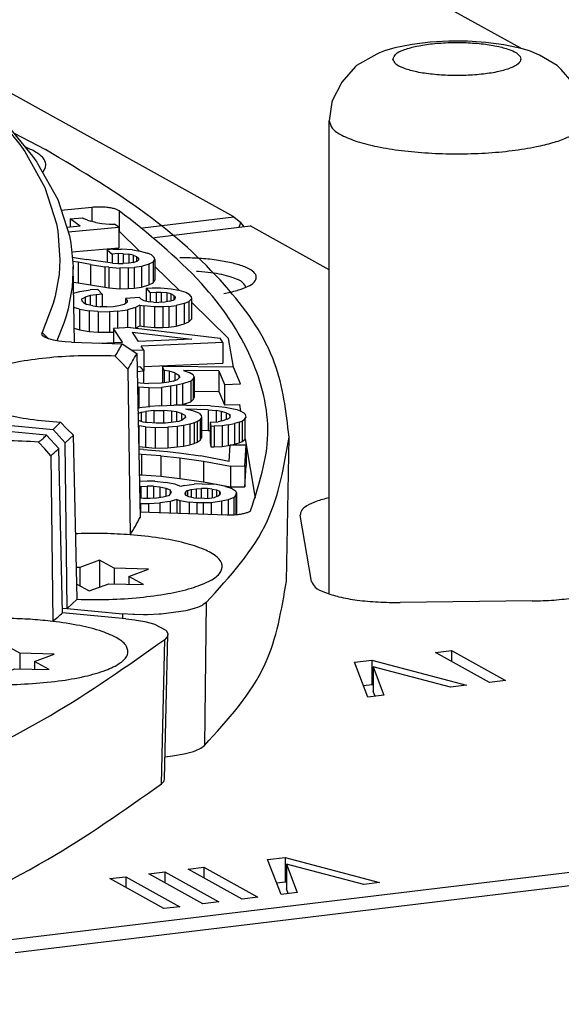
# Model space of a CAD drawing. Header units: inches. Extents: x -399 to 442, y -299 to 295.
# Tile 122 of 134: x 287 to 297, y 204 to 223. Entities that reach past the tile are written whole.
import ezdxf

# ---------------------------------------------------------------- set-up
doc = ezdxf.new("R2010")
doc.units = ezdxf.units.IN

# ---------------------------------------------------------------- blocks, each defined once
blk = doc.blocks.new('E6980-24110__339', base_point=(64.875, 148.295))
at = {"color": 7, "linetype": 'Continuous'}
blk.add_line((370.185, 277.808), (341.767, 293.581), dxfattribs=at)
blk = doc.blocks.new('E6980-64110__340', base_point=(64.875, 148.295))
blk.add_blockref('E6980-24110__339', (64.875, 148.295))
blk = doc.blocks.new('0515-2032_14__350', base_point=(359.76, 265.07))
at = {"color": 7, "linetype": 'Continuous'}
for p, q in [((360.305, 265.792), (359.841, 265.62)), ((360.305, 265.792), (360.305, 265.16)), ((360.646, 265.602), (360.305, 265.792)), ((359.841, 265.62), (359.76, 265.622)), ((359.841, 265.62), (359.841, 265.192)), ((360.646, 265.602), (360.646, 265.238)), ((361.452, 265.584), (360.646, 265.602)), ((360.988, 265.412), (361.452, 265.584)), ((361.33, 265.223), (360.988, 265.412)), ((360.988, 265.412), (360.988, 265.231)), ((359.769, 265.232), (360.061, 265.07)), ((360.061, 265.07), (360.524, 265.241)), ((360.524, 265.241), (361.33, 265.223))]:
    blk.add_line(p, q, dxfattribs=at)
blk = doc.blocks.new('0515-2032_11__353', base_point=(357.138, 263.075))
at = {"color": 7, "linetype": 'Continuous'}
for p, q in [((358.092, 263.797), (357.629, 263.625)), ((358.092, 263.797), (358.092, 263.165)), ((358.434, 263.607), (358.092, 263.797)), ((357.629, 263.625), (357.138, 263.636)), ((357.629, 263.625), (357.629, 263.197)), ((358.434, 263.607), (358.434, 263.243)), ((359.239, 263.589), (358.434, 263.607)), ((358.775, 263.417), (359.239, 263.589)), ((357.142, 263.466), (357.165, 263.454)), ((357.165, 263.454), (357.143, 263.446)), ((357.147, 263.272), (357.507, 263.264)), ((357.165, 263.454), (357.165, 263.272)), ((357.507, 263.264), (357.848, 263.075)), ((357.848, 263.075), (358.312, 263.246)), ((358.312, 263.246), (359.117, 263.228)), ((359.117, 263.228), (358.775, 263.417)), ((358.775, 263.417), (358.775, 263.236))]:
    blk.add_line(p, q, dxfattribs=at)
blk = doc.blocks.new('N2390-20301_2__380', base_point=(320.625, 251.742))
at = {"color": 7, "linetype": 'Continuous'}
for p, q in [((359.06, 268.726), (343.232, 270.217)), ((359.017, 268.405), (358.873, 268.564)), ((359.349, 268.411), (359.06, 268.726)), ((359.159, 268.246), (359.017, 268.405)), ((359.435, 264.558), (359.349, 268.411)), ((359.159, 268.246), (359.203, 264.357)), ((360.92, 264.418), (359.435, 264.558)), ((360.92, 264.418), (361.129, 264.394)), ((361.129, 264.394), (361.163, 264.389)), ((361.163, 264.389), (361.321, 264.361)), ((361.321, 264.361), (361.394, 264.346)), ((361.394, 264.346), (361.568, 264.299)), ((361.568, 264.299), (361.595, 264.29)), ((361.595, 264.29), (361.858, 264.151)), ((361.888, 263.993), (361.835, 263.935)), ((361.858, 264.151), (361.869, 264.14)), ((361.863, 262.357), (361.907, 264.052)), ((361.869, 264.14), (361.904, 264.076)), ((361.894, 264.003), (361.888, 263.993)), ((361.907, 264.052), (361.894, 264.003)), ((361.904, 264.076), (361.907, 264.052)), ((361.83, 260.661), (361.863, 262.357)), ((361.758, 260.544), (361.812, 260.602)), ((361.812, 260.602), (361.817, 260.612)), ((361.817, 260.612), (361.83, 260.661))]:
    blk.add_line(p, q, dxfattribs=at)
at = {"color": 1, "linetype": 'Continuous'}
blk.add_line((361.758, 260.544), (361.835, 263.935), dxfattribs=at)
at = {"color": 7, "linetype": 'Continuous'}
for points, knots in [([(358.873, 268.564), (358.618, 268.579), (358.105, 268.609), (357.346, 268.59), (356.625, 268.528), (355.991, 268.423), (355.474, 268.281), (355.117, 268.119), (354.876, 267.913), (354.918, 267.63), (355.192, 267.449), (355.586, 267.287), (356.136, 267.153), (356.548, 267.099), (356.772, 267.07)], [0, 0, 0, 0, 0.766188, 1.540556, 2.277091, 2.932777, 3.47151, 3.869633, 4.130049, 4.332429, 4.62341, 5.056969, 5.62699, 6.306045, 6.306045, 6.306045, 6.306045]), ([(358.873, 268.564), (358.905, 268.591), (358.968, 268.644), (359.03, 268.699), (359.06, 268.726)], [0, 0, 0, 0, 0.1246165, 0.2479757, 0.2479757, 0.2479757, 0.2479757]), ([(359.159, 268.246), (359.191, 268.273), (359.255, 268.328), (359.318, 268.383), (359.349, 268.411)], [0, 0, 0, 0, 0.1266112, 0.2519324, 0.2519324, 0.2519324, 0.2519324]), ([(359.203, 264.357), (359.046, 264.373), (358.726, 264.406), (358.239, 264.426), (357.744, 264.428), (357.414, 264.411), (357.25, 264.403)], [0, 0, 0, 0, 0.472255, 0.964127, 1.462985, 1.955965, 1.955965, 1.955965, 1.955965]), ([(359.203, 264.357), (359.242, 264.391), (359.32, 264.457), (359.397, 264.524), (359.435, 264.558)], [0, 0, 0, 0, 0.1543289, 0.3067482, 0.3067482, 0.3067482, 0.3067482]), ([(357.156, 262.902), (357.402, 262.889), (357.896, 262.863), (358.625, 262.884), (359.314, 262.946), (359.92, 263.049), (360.414, 263.186), (360.755, 263.343), (360.985, 263.539), (360.953, 263.81), (360.696, 263.986), (360.326, 264.143), (359.806, 264.274), (359.416, 264.328), (359.203, 264.357)], [0, 0, 0, 0, 0.738476, 1.481335, 2.185791, 2.812011, 3.32668, 3.708097, 3.959156, 4.153153, 4.42789, 4.836966, 5.376259, 6.021134, 6.021134, 6.021134, 6.021134]), ([(334.707, 255.153), (336.756, 255.489), (340.69, 256.134), (346.26, 257.385), (351.216, 258.775), (355.47, 260.328), (359.019, 261.944), (360.956, 263.314), (361.835, 263.935)], [0, 0, 0, 0, 6.227791, 11.956406, 17.117473, 21.656897, 25.540171, 28.762113, 28.762113, 28.762113, 28.762113]), ([(334.736, 251.795), (336.775, 252.13), (340.691, 252.774), (346.237, 254.02), (351.173, 255.406), (355.41, 256.953), (358.948, 258.562), (360.881, 259.926), (361.758, 260.544)], [0, 0, 0, 0, 6.199841, 11.903431, 17.043116, 21.56536, 25.435965, 28.649652, 28.649652, 28.649652, 28.649652])]:
    blk.add_open_spline(points, degree=3, knots=knots, dxfattribs=at)
blk = doc.blocks.new('E6992-26102__381', base_point=(365.688, 264.964))
at = {"color": 7, "linetype": 'Continuous'}
for p, q in [((367.175, 277.801), (366.986, 277.748)), ((367.229, 277.817), (367.175, 277.801)), ((367.641, 277.9), (367.229, 277.817)), ((368.063, 277.953), (367.641, 277.9)), ((368.496, 277.978), (368.063, 277.953)), ((368.934, 277.977), (368.496, 277.978)), ((369.367, 277.948), (368.934, 277.977)), ((369.788, 277.892), (369.367, 277.948)), ((370.199, 277.805), (369.788, 277.892)), ((370.39, 277.748), (370.199, 277.805)), ((366.807, 277.674), (366.33, 277.401)), ((366.87, 277.701), (366.807, 277.674)), ((366.986, 277.748), (366.87, 277.701)), ((370.624, 277.647), (370.39, 277.748)), ((371.039, 277.401), (370.624, 277.647)), ((366.308, 277.381), (365.986, 277.014)), ((366.321, 277.393), (366.308, 277.381)), ((366.33, 277.401), (366.321, 277.393)), ((371.135, 277.314), (371.039, 277.401)), ((371.39, 277.014), (371.135, 277.314)), ((365.986, 277.014), (365.76, 276.575)), ((371.608, 276.575), (371.39, 277.014)), ((365.752, 276.541), (365.688, 276.107)), ((365.758, 276.566), (365.752, 276.541)), ((365.76, 276.575), (365.758, 276.566)), ((371.651, 276.371), (371.608, 276.575)), ((371.688, 276.107), (371.651, 276.371)), ((365.688, 265.001), (365.688, 276.107)), ((371.688, 276.107), (371.688, 264.964))]:
    blk.add_line(p, q, dxfattribs=at)
at = {"color": 1, "linetype": 'Continuous'}
for points, knots in [([(367.188, 277.556), (367.205, 277.517), (367.25, 277.413), (367.457, 277.332), (367.726, 277.25), (368.081, 277.196), (368.48, 277.167), (368.896, 277.167), (369.296, 277.196), (369.648, 277.25), (369.925, 277.332), (370.113, 277.413), (370.217, 277.556), (370.113, 277.699), (369.925, 277.781), (369.648, 277.862), (369.296, 277.916), (368.896, 277.946), (368.48, 277.946), (368.081, 277.916), (367.726, 277.862), (367.457, 277.781), (367.25, 277.699), (367.205, 277.596), (367.188, 277.556)], [0, 0, 0, 0, 0.125121, 0.328982, 0.620777, 0.98488, 1.395712, 1.822656, 2.233487, 2.597591, 2.889385, 3.093247, 3.218367, 3.343487, 3.54735, 3.839144, 4.203247, 4.614079, 5.041023, 5.451855, 5.815957, 6.107753, 6.311614, 6.436735, 6.436735, 6.436735, 6.436735]), ([(365.688, 276.107), (365.708, 276.046), (365.757, 275.895), (366.02, 275.745), (366.37, 275.603), (366.844, 275.488), (367.404, 275.399), (368.028, 275.344), (368.686, 275.324), (369.343, 275.344), (369.968, 275.396), (370.366, 275.466), (370.556, 275.5)], [0, 0, 0, 0, 0.18832, 0.464053, 0.850231, 1.340449, 1.916237, 2.552428, 3.219849, 3.887393, 4.523944, 5.100307, 5.100307, 5.100307, 5.100307]), ([(370.556, 275.5), (370.685, 275.529), (370.923, 275.582), (371.235, 275.692), (371.479, 275.805), (371.588, 275.915), (371.635, 275.962)], [0, 0, 0, 0, 0.396609, 0.729977, 0.994381, 1.191267, 1.191267, 1.191267, 1.191267])]:
    blk.add_open_spline(points, degree=3, knots=knots, dxfattribs=at)
at = {"color": 7, "linetype": 'Continuous'}
blk.add_open_spline([(371.635, 275.962), (371.65, 275.985), (371.68, 276.029), (371.685, 276.082), (371.688, 276.107)], degree=3, knots=[0, 0, 0, 0, 0.082956, 0.157463, 0.157463, 0.157463, 0.157463], dxfattribs=at)
blk = doc.blocks.new('N2390-20304_adpater_plate__382', base_point=(243.82, 232.272))
at = {"color": 7, "linetype": 'Continuous'}
for p, q in [((361.589, 273.371), (363.833, 273.642)), ((365.688, 272.612), (363.833, 273.642)), ((362.265, 272.891), (362.184, 272.89)), ((362.625, 272.57), (362.579, 272.572)), ((363.221, 272.055), (363.296, 272.069)), ((363.73, 272.196), (363.728, 272.217)), ((365.272, 265.294), (365.011, 266.846)), ((370.455, 264.835), (367.358, 264.8)), ((368.187, 263.626), (368.561, 263.671)), ((369.455, 262.923), (368.187, 263.626)), ((368.561, 263.671), (368.561, 263.419)), ((368.561, 263.671), (369.829, 262.968)), ((366.284, 263.397), (366.692, 263.446)), ((366.6, 262.578), (366.284, 263.397)), ((366.692, 263.446), (366.692, 262.866)), ((366.692, 263.446), (368.911, 262.857)), ((366.726, 263.289), (366.726, 262.71)), ((368.537, 262.812), (366.726, 263.289)), ((366.726, 263.289), (366.974, 262.623)), ((366.692, 262.866), (366.498, 262.843)), ((366.726, 262.857), (366.692, 262.866)), ((368.911, 262.857), (368.537, 262.812)), ((369.829, 262.968), (369.455, 262.923)), ((366.974, 262.623), (366.6, 262.578)), ((366.767, 262.598), (366.726, 262.71)), ((358.217, 256.886), (377.476, 259.21)), ((358.323, 256.586), (377.582, 258.91)), ((364.247, 258.766), (364.655, 258.815)), ((364.563, 257.947), (364.247, 258.766)), ((364.655, 258.815), (364.655, 258.235)), ((364.655, 258.815), (366.875, 258.226)), ((366.501, 258.181), (364.689, 258.658)), ((364.689, 258.658), (364.937, 257.992)), ((364.689, 258.658), (364.689, 258.079)), ((361.46, 258.429), (361.834, 258.474)), ((362.728, 257.726), (361.46, 258.429)), ((361.834, 258.474), (363.102, 257.771)), ((361.834, 258.474), (361.834, 258.222)), ((362.378, 258.54), (362.752, 258.585)), ((363.646, 257.836), (362.378, 258.54)), ((362.752, 258.585), (362.752, 258.333)), ((362.752, 258.585), (364.02, 257.882)), ((360.543, 258.319), (360.917, 258.364)), ((361.811, 257.615), (360.543, 258.319)), ((360.917, 258.364), (360.917, 258.111)), ((360.917, 258.364), (362.184, 257.66)), ((364.655, 258.235), (364.461, 258.212)), ((364.689, 258.226), (364.655, 258.235)), ((366.875, 258.226), (366.501, 258.181)), ((364.937, 257.992), (364.563, 257.947)), ((364.73, 257.967), (364.689, 258.079)), ((363.102, 257.771), (362.728, 257.726)), ((364.02, 257.882), (363.646, 257.836)), ((362.184, 257.66), (361.811, 257.615))]:
    blk.add_line(p, q, dxfattribs=at)
for points, knots in [([(363.296, 272.069), (363.4, 272.092), (363.583, 272.133), (363.806, 272.225), (363.959, 272.324), (363.998, 272.477), (363.878, 272.599), (363.692, 272.69), (363.418, 272.773), (363.077, 272.836), (362.685, 272.88), (362.408, 272.887), (362.265, 272.891)], [0, 0, 0, 0, 0.317209, 0.560851, 0.727287, 0.841661, 0.979271, 1.188773, 1.475271, 1.828165, 2.229757, 2.658328, 2.658328, 2.658328, 2.658328]), ([(363.728, 272.217), (363.712, 272.245), (363.674, 272.314), (363.547, 272.381), (363.38, 272.447), (363.161, 272.501), (362.905, 272.545), (362.721, 272.561), (362.625, 272.57)], [0, 0, 0, 0, 0.09524, 0.231406, 0.414203, 0.640587, 0.903491, 1.193468, 1.193468, 1.193468, 1.193468]), ([(365.687, 267.257), (365.586, 267.231), (365.406, 267.186), (365.191, 267.09), (365.031, 266.985), (365.017, 266.886), (365.011, 266.846)], [0, 0, 0, 0, 0.3113126, 0.5522311, 0.7211143, 0.8400141, 0.8400141, 0.8400141, 0.8400141]), ([(370.455, 264.835), (370.626, 264.84), (370.957, 264.85), (371.42, 264.906), (371.818, 264.986), (372.107, 265.091), (372.328, 265.204), (372.355, 265.326), (372.366, 265.374)], [0, 0, 0, 0, 0.514708, 0.991329, 1.400608, 1.719878, 1.938993, 2.081093, 2.081093, 2.081093, 2.081093]), ([(365.272, 265.294), (365.299, 265.247), (365.368, 265.124), (365.617, 265.022), (365.943, 264.92), (366.366, 264.85), (366.846, 264.804), (367.184, 264.801), (367.358, 264.8)], [0, 0, 0, 0, 0.161026, 0.413386, 0.764591, 1.19924, 1.692031, 2.212282, 2.212282, 2.212282, 2.212282])]:
    blk.add_open_spline(points, degree=3, knots=knots, dxfattribs=at)
blk = doc.blocks.new('N2390-20304__383', base_point=(243.82, 232.272))
blk.add_blockref('N2390-20304_adpater_plate__382', (243.82, 232.272))
blk = doc.blocks.new('N2390-20303_adapter_plate__384', base_point=(224.515, 243.423))
at = {"color": 7, "linetype": 'Continuous'}
for p, q in [((363.453, 273.853), (358.011, 276.873)), ((361.311, 273.594), (363.453, 273.853)), ((363.453, 273.853), (363.619, 273.716)), ((363.58, 273.611), (363.619, 273.716)), ((363.68, 273.638), (363.619, 273.716)), ((363.68, 273.623), (363.68, 273.638))]:
    blk.add_line(p, q, dxfattribs=at)
blk = doc.blocks.new('N2390-20303__385', base_point=(224.515, 243.423))
blk.add_blockref('N2390-20303_adapter_plate__384', (224.515, 243.423))
blk = doc.blocks.new('N2390-20301__386', base_point=(327.65, 261.18))
at = {"color": 7, "linetype": 'Continuous'}
for p, q in [((357.887, 276.218), (358.431, 275.552)), ((358.184, 275.947), (358.731, 275.276)), ((358.282, 275.827), (359.035, 275.429)), ((358.431, 275.552), (358.548, 275.384)), ((358.62, 275.466), (358.555, 275.492)), ((358.548, 275.384), (359.017, 274.54)), ((358.731, 275.276), (358.83, 275.135)), ((358.83, 275.135), (358.849, 275.108)), ((358.849, 275.108), (359.321, 274.259)), ((358.967, 274.896), (358.986, 274.917)), ((359.017, 274.54), (359.293, 273.691)), ((359.321, 274.259), (359.598, 273.405)), ((360.118, 274.073), (359.403, 274.004)), ((359.293, 273.691), (359.325, 273.521)), ((359.616, 273.806), (359.9, 273.832)), ((359.851, 273.632), (359.616, 273.806)), ((359.616, 273.806), (359.616, 273.611)), ((359.9, 273.832), (359.924, 273.814)), ((360.022, 273.771), (359.924, 273.814)), ((360.022, 273.771), (360.094, 273.747)), ((360.214, 273.717), (360.094, 273.747)), ((360.214, 273.717), (360.358, 273.699)), ((360.358, 273.699), (360.536, 273.684)), ((360.536, 273.684), (360.655, 273.684)), ((360.754, 273.611), (360.655, 273.684)), ((359.325, 273.521), (359.374, 272.84)), ((359.851, 273.632), (359.534, 273.604)), ((359.566, 273.504), (360.754, 273.611)), ((360.754, 273.611), (360.754, 273.128)), ((360.754, 273.519), (360.764, 273.513)), ((361.233, 273.052), (360.764, 273.513)), ((359.598, 273.405), (359.63, 273.234)), ((359.63, 273.234), (359.68, 272.688)), ((359.649, 273.028), (360.754, 273.128)), ((360.624, 273.091), (360.48, 273.08)), ((360.48, 273.08), (360.598, 272.977)), ((360.48, 273.08), (360.48, 272.783)), ((360.742, 272.988), (360.598, 272.977)), ((360.598, 272.977), (360.598, 272.767)), ((360.624, 273.091), (360.814, 273.095)), ((360.742, 272.988), (360.742, 272.755)), ((360.86, 272.987), (360.742, 272.988)), ((361.073, 273.075), (360.814, 273.095)), ((360.86, 272.987), (360.86, 272.755)), ((360.86, 272.987), (360.989, 272.977)), ((360.989, 272.977), (360.989, 272.765)), ((361.093, 272.955), (360.989, 272.977)), ((361.073, 273.075), (361.259, 273.049)), ((361.093, 272.955), (361.172, 272.92)), ((361.093, 272.955), (361.093, 272.782)), ((361.259, 273.049), (361.431, 273.001)), ((361.521, 272.957), (361.431, 273.001)), ((361.521, 272.957), (361.585, 272.901)), ((359.374, 272.84), (359.352, 272.499)), ((359.66, 272.904), (359.756, 272.892)), ((359.802, 272.785), (359.669, 272.8)), ((359.756, 272.892), (360, 272.85)), ((359.802, 272.785), (359.802, 272.302)), ((360.092, 272.736), (359.802, 272.785)), ((360.606, 272.765), (360, 272.85)), ((360.092, 272.736), (360.092, 272.253)), ((360.092, 272.736), (360.43, 272.681)), ((360.606, 272.765), (360.736, 272.755)), ((360.736, 272.755), (360.854, 272.754)), ((360.998, 272.765), (360.854, 272.754)), ((361.095, 272.783), (360.998, 272.765)), ((361.095, 272.783), (361.182, 272.81)), ((361.172, 272.92), (361.215, 272.883)), ((361.172, 272.92), (361.172, 272.807)), ((361.221, 272.843), (361.182, 272.81)), ((361.215, 272.883), (361.215, 272.837)), ((361.221, 272.843), (361.215, 272.883)), ((361.457, 272.74), (361.284, 272.686)), ((361.558, 272.788), (361.457, 272.74)), ((361.457, 272.74), (361.457, 272.257)), ((361.558, 272.788), (361.602, 272.852)), ((361.558, 272.788), (361.558, 272.305)), ((361.602, 272.852), (361.585, 272.901)), ((361.602, 272.852), (361.602, 272.369)), ((359.352, 272.499), (359.261, 271.989)), ((359.679, 272.549), (359.657, 272.207)), ((359.68, 272.688), (359.679, 272.549)), ((359.712, 270.906), (359.68, 272.688)), ((360.523, 272.668), (360.43, 272.681)), ((360.43, 272.681), (360.43, 272.198)), ((360.523, 272.668), (360.781, 272.647)), ((360.523, 272.668), (360.523, 272.185)), ((360.972, 272.652), (360.781, 272.647)), ((360.781, 272.647), (360.781, 272.164)), ((360.972, 272.652), (361.115, 272.663)), ((360.972, 272.652), (360.972, 272.169)), ((361.284, 272.686), (361.115, 272.663)), ((361.115, 272.663), (361.115, 272.18)), ((361.284, 272.686), (361.284, 272.203)), ((362.174, 272.129), (361.602, 272.69)), ((359.686, 272.315), (359.802, 272.302)), ((359.802, 272.302), (360.092, 272.253)), ((360.092, 272.253), (360.43, 272.198)), ((361.284, 272.203), (361.457, 272.257)), ((361.457, 272.257), (361.558, 272.305)), ((361.558, 272.305), (361.602, 272.369)), ((359.657, 272.207), (359.565, 271.694)), ((359.691, 272.064), (359.843, 272.102)), ((359.843, 272.102), (360.082, 272.136)), ((360.264, 272.147), (360.082, 272.136)), ((360.22, 272.025), (360.082, 272.007)), ((360.366, 272.034), (360.22, 272.025)), ((360.22, 272.025), (360.22, 271.754)), ((360.366, 272.034), (360.264, 272.147)), ((360.366, 272.034), (360.366, 271.742)), ((360.43, 272.198), (360.523, 272.185)), ((360.523, 272.185), (360.781, 272.164)), ((360.781, 272.164), (360.972, 272.169)), ((360.972, 272.169), (361.115, 272.18)), ((361.115, 272.18), (361.284, 272.203)), ((361.394, 272.175), (361.54, 272.184)), ((361.394, 272.175), (361.487, 272.071)), ((361.394, 272.175), (361.394, 271.872)), ((361.633, 272.08), (361.487, 272.071)), ((361.487, 272.071), (361.487, 271.856)), ((361.54, 272.184), (361.731, 272.186)), ((361.633, 272.08), (361.633, 271.846)), ((361.751, 272.077), (361.633, 272.08)), ((361.731, 272.186), (361.984, 272.161)), ((361.751, 272.077), (361.751, 271.848)), ((361.878, 272.065), (361.751, 272.077)), ((361.976, 272.041), (361.878, 272.065)), ((361.878, 272.065), (361.878, 271.86)), ((362.047, 272.005), (361.976, 272.041)), ((361.976, 272.041), (361.976, 271.88)), ((361.984, 272.161), (362.164, 272.132)), ((362.164, 272.132), (362.325, 272.082)), ((362.325, 272.082), (362.404, 272.037)), ((362.454, 271.98), (362.404, 272.037)), ((359.215, 271.819), (358.953, 271.14)), ((359.261, 271.989), (359.215, 271.819)), ((359.886, 271.925), (359.961, 271.97)), ((359.891, 271.876), (359.886, 271.925)), ((359.925, 271.838), (359.891, 271.876)), ((359.925, 271.838), (360.004, 271.793)), ((360.082, 272.007), (359.961, 271.97)), ((359.961, 271.97), (359.961, 271.818)), ((360.148, 271.762), (360.004, 271.793)), ((360.082, 272.007), (360.082, 271.776)), ((360.758, 271.768), (360.878, 271.806)), ((360.878, 271.806), (360.954, 271.85)), ((361.243, 271.957), (360.914, 271.937)), ((360.948, 271.899), (360.914, 271.937)), ((360.914, 271.937), (360.914, 271.827)), ((360.948, 271.899), (360.948, 271.847)), ((360.948, 271.899), (360.954, 271.85)), ((361.243, 271.957), (361.277, 271.919)), ((361.347, 271.884), (361.277, 271.919)), ((361.446, 271.86), (361.347, 271.884)), ((361.572, 271.847), (361.446, 271.86)), ((361.572, 271.847), (361.69, 271.844)), ((361.837, 271.853), (361.69, 271.844)), ((361.938, 271.869), (361.837, 271.853)), ((361.938, 271.869), (362.03, 271.895)), ((362.03, 271.895), (362.078, 271.927)), ((362.047, 272.005), (362.047, 271.906)), ((362.081, 271.967), (362.047, 272.005)), ((362.078, 271.927), (362.081, 271.967)), ((362.289, 271.821), (362.104, 271.77)), ((362.289, 271.821), (362.401, 271.867)), ((362.289, 271.821), (362.289, 271.338)), ((362.401, 271.867), (362.46, 271.93)), ((362.401, 271.867), (362.401, 271.384)), ((362.454, 271.98), (362.46, 271.93)), ((362.46, 271.93), (362.46, 271.447)), ((363.331, 270.993), (362.46, 271.848)), ((359.565, 271.694), (359.519, 271.523)), ((359.833, 271.683), (359.697, 271.726)), ((359.833, 271.683), (360.058, 271.647)), ((359.833, 271.683), (359.833, 271.2)), ((360.058, 271.647), (360.058, 271.164)), ((360.266, 271.629), (360.058, 271.647)), ((360.148, 271.762), (360.319, 271.742)), ((360.266, 271.629), (360.539, 271.626)), ((360.266, 271.629), (360.266, 271.146)), ((360.474, 271.742), (360.319, 271.742)), ((360.474, 271.742), (360.62, 271.75)), ((360.721, 271.637), (360.539, 271.626)), ((360.539, 271.626), (360.539, 271.143)), ((360.62, 271.75), (360.758, 271.768)), ((360.721, 271.637), (360.96, 271.671)), ((360.721, 271.637), (360.721, 271.238)), ((361.146, 271.722), (360.96, 271.671)), ((360.96, 271.671), (360.96, 271.248)), ((361.249, 271.778), (361.146, 271.722)), ((361.146, 271.722), (361.146, 271.239)), ((361.249, 271.778), (361.249, 271.295)), ((361.249, 271.778), (361.339, 271.764)), ((361.592, 271.739), (361.339, 271.764)), ((361.339, 271.764), (361.339, 271.281)), ((361.784, 271.74), (361.592, 271.739)), ((361.592, 271.739), (361.592, 271.256)), ((361.93, 271.749), (361.784, 271.74)), ((361.784, 271.74), (361.784, 271.257)), ((361.93, 271.749), (362.104, 271.77)), ((361.93, 271.749), (361.93, 271.266)), ((362.104, 271.77), (362.104, 271.287)), ((359.467, 271.359), (359.298, 270.943)), ((359.519, 271.523), (359.467, 271.359)), ((362.104, 271.287), (362.289, 271.338)), ((362.289, 271.338), (362.401, 271.384)), ((362.401, 271.384), (362.46, 271.447)), ((334.42, 271.199), (359.213, 268.863)), ((358.948, 271.1), (358.953, 271.14)), ((358.957, 271.079), (358.948, 271.1)), ((359.706, 271.24), (359.833, 271.2)), ((359.833, 271.2), (360.058, 271.164)), ((360.058, 271.164), (360.266, 271.146)), ((360.266, 271.146), (360.539, 271.143)), ((360.539, 271.143), (360.626, 271.148)), ((361.032, 271.251), (360.626, 271.234)), ((360.837, 270.908), (360.626, 271.234)), ((360.626, 271.234), (360.626, 270.899)), ((361.032, 271.251), (363.13, 271.008)), ((361.064, 271.144), (361.207, 270.924)), ((361.064, 271.144), (362.464, 270.979)), ((361.143, 271.238), (361.146, 271.239)), ((361.146, 271.239), (361.249, 271.295)), ((361.249, 271.295), (361.339, 271.281)), ((361.339, 271.281), (361.592, 271.256)), ((361.592, 271.256), (361.784, 271.257)), ((361.784, 271.257), (361.93, 271.266)), ((361.93, 271.266), (362.104, 271.287)), ((358.974, 271.059), (358.957, 271.079)), ((359.03, 271.021), (358.974, 271.059)), ((359.113, 270.987), (359.03, 271.021)), ((359.222, 270.957), (359.113, 270.987)), ((359.35, 270.934), (359.222, 270.957)), ((359.42, 270.924), (359.35, 270.934)), ((359.494, 270.917), (359.42, 270.924)), ((359.647, 270.908), (359.494, 270.917)), ((359.647, 270.908), (360.832, 270.868)), ((360.312, 270.885), (360.837, 270.908)), ((360.832, 270.868), (361.175, 270.646)), ((362.464, 270.979), (361.207, 270.924)), ((363.198, 270.903), (361.275, 270.819)), ((363.198, 270.903), (363.13, 271.008)), ((363.198, 270.903), (363.198, 270.42)), ((363.443, 270.326), (363.331, 270.993)), ((361.338, 270.723), (361.073, 270.712)), ((361.175, 270.646), (361.254, 266.798)), ((361.338, 270.723), (361.275, 270.819)), ((361.338, 270.723), (361.338, 270.24)), ((360.781, 270.47), (360.669, 270.584)), ((360.968, 270.276), (360.781, 270.47)), ((361.338, 270.339), (363.198, 270.42)), ((360.968, 270.276), (361.024, 266.39)), ((361.253, 270.334), (361.182, 270.326)), ((361.184, 270.219), (361.33, 270.239)), ((361.253, 270.334), (361.33, 270.239)), ((361.33, 270.239), (361.338, 270.24)), ((361.33, 270.239), (361.33, 269.949)), ((363.443, 270.326), (361.779, 270.339)), ((361.818, 270.243), (361.779, 270.339)), ((361.779, 270.339), (361.779, 269.952)), ((361.938, 270.226), (361.818, 270.243)), ((361.818, 270.243), (361.818, 269.957)), ((362.066, 270.191), (361.938, 270.226)), ((361.938, 270.226), (361.938, 269.974)), ((362.066, 270.191), (362.066, 270.009)), ((362.066, 270.191), (362.164, 270.135)), ((363.102, 270.239), (362.27, 270.245)), ((362.27, 270.245), (362.402, 270.2)), ((362.5, 270.144), (362.402, 270.2)), ((363.102, 270.239), (363.102, 269.756)), ((363.102, 270.239), (363.233, 269.92)), ((363.606, 269.93), (363.443, 270.326)), ((361.189, 269.963), (361.258, 269.954)), ((361.258, 269.954), (361.452, 269.94)), ((361.751, 269.948), (361.452, 269.94)), ((361.929, 269.972), (361.751, 269.948)), ((362.033, 269.995), (361.929, 269.972)), ((362.033, 269.995), (362.129, 270.036)), ((362.129, 270.036), (362.184, 270.087)), ((362.164, 270.135), (362.184, 270.087)), ((362.164, 270.135), (362.164, 270.069)), ((362.447, 269.996), (362.247, 269.932)), ((362.447, 269.996), (362.502, 270.047)), ((362.447, 269.996), (362.447, 269.513)), ((362.52, 270.096), (362.5, 270.144)), ((362.502, 270.047), (362.52, 270.096)), ((362.502, 270.047), (362.502, 269.564)), ((362.52, 270.096), (362.52, 269.613)), ((361.191, 269.858), (361.223, 269.855)), ((361.223, 269.855), (361.223, 269.372)), ((361.455, 269.842), (361.223, 269.855)), ((361.455, 269.842), (361.753, 269.85)), ((361.455, 269.842), (361.455, 269.4)), ((361.969, 269.876), (361.753, 269.85)), ((361.753, 269.85), (361.753, 269.417)), ((362.11, 269.899), (361.969, 269.876)), ((361.969, 269.876), (361.969, 269.426)), ((362.247, 269.932), (362.11, 269.899)), ((362.11, 269.899), (362.11, 269.43)), ((362.247, 269.932), (362.247, 269.449)), ((362.52, 269.76), (363.102, 269.756)), ((363.102, 269.756), (363.233, 269.437)), ((363.233, 269.92), (363.606, 269.93)), ((363.233, 269.92), (363.233, 269.437)), ((362.247, 269.449), (362.447, 269.513)), ((362.447, 269.513), (362.502, 269.564)), ((362.502, 269.564), (362.52, 269.613)), ((361.201, 269.367), (361.3, 269.382)), ((361.201, 269.374), (361.223, 269.372)), ((361.204, 269.235), (361.282, 269.265)), ((361.223, 269.372), (361.232, 269.372)), ((361.282, 269.265), (361.391, 269.285)), ((361.282, 269.265), (361.282, 269.054)), ((361.3, 269.382), (361.484, 269.403)), ((361.575, 269.307), (361.391, 269.285)), ((361.391, 269.285), (361.391, 269.031)), ((361.707, 269.415), (361.484, 269.403)), ((361.575, 269.307), (361.8, 269.31)), ((361.575, 269.307), (361.575, 269.011)), ((361.707, 269.415), (362.042, 269.429)), ((361.8, 269.31), (361.8, 269.008)), ((361.991, 269.292), (361.8, 269.31)), ((362.106, 269.274), (361.991, 269.292)), ((361.991, 269.292), (361.991, 269.025)), ((362.342, 269.432), (362.042, 269.429)), ((362.106, 269.274), (362.106, 269.044)), ((362.225, 269.237), (362.106, 269.274)), ((362.169, 269.43), (362.247, 269.449)), ((362.517, 269.289), (362.321, 269.335)), ((362.849, 269.322), (362.321, 269.335)), ((362.342, 269.432), (362.681, 269.427)), ((362.638, 269.242), (362.517, 269.289)), ((362.907, 269.419), (362.681, 269.427)), ((362.849, 269.322), (362.849, 268.839)), ((362.849, 269.322), (363.04, 269.304)), ((362.907, 269.419), (363.098, 269.402)), ((363.155, 269.286), (363.04, 269.304)), ((363.04, 269.304), (363.04, 269.04)), ((363.098, 269.402), (363.251, 269.385)), ((363.155, 269.286), (363.155, 269.056)), ((363.274, 269.249), (363.155, 269.286)), ((363.233, 269.437), (363.592, 269.447)), ((363.251, 269.385), (363.406, 269.357)), ((363.274, 269.249), (363.356, 269.211)), ((363.274, 269.249), (363.274, 269.094)), ((363.406, 269.357), (363.523, 269.329)), ((363.523, 269.329), (363.603, 269.301)), ((363.618, 269.293), (363.592, 269.447)), ((363.603, 269.301), (363.686, 269.254)), ((363.731, 269.215), (363.686, 269.254)), ((359.389, 269.029), (359.213, 268.863)), ((359.389, 269.029), (359.538, 268.875)), ((361.207, 269.077), (361.321, 269.042)), ((361.321, 269.042), (361.436, 269.024)), ((361.627, 269.006), (361.436, 269.024)), ((362.036, 269.031), (361.852, 269.009)), ((362.145, 269.051), (362.036, 269.031)), ((362.145, 269.051), (362.25, 269.091)), ((362.309, 269.189), (362.225, 269.237)), ((362.225, 269.237), (362.225, 269.082)), ((362.317, 269.141), (362.25, 269.091)), ((362.309, 269.189), (362.309, 269.134)), ((362.309, 269.189), (362.317, 269.141)), ((362.526, 269.017), (362.419, 268.986)), ((362.596, 269.047), (362.526, 269.017)), ((362.526, 269.017), (362.526, 268.534)), ((362.596, 269.047), (362.663, 269.096)), ((362.596, 269.047), (362.596, 268.564)), ((362.638, 269.242), (362.683, 269.193)), ((362.692, 269.145), (362.663, 269.096)), ((362.663, 269.096), (362.663, 268.613)), ((362.683, 269.193), (362.692, 269.145)), ((362.692, 269.145), (362.692, 268.662)), ((362.899, 269.031), (363.085, 269.043)), ((362.899, 269.031), (362.916, 268.934)), ((362.899, 269.031), (362.899, 268.548)), ((363.194, 269.063), (363.085, 269.043)), ((363.299, 269.103), (363.194, 269.063)), ((363.299, 269.103), (363.368, 269.143)), ((363.368, 269.143), (363.356, 269.211)), ((363.356, 269.211), (363.356, 269.136)), ((363.575, 269.029), (363.468, 268.998)), ((363.575, 269.029), (363.645, 269.059)), ((363.575, 269.029), (363.575, 268.546)), ((363.645, 269.059), (363.712, 269.108)), ((363.645, 269.059), (363.645, 268.576)), ((363.712, 269.108), (363.742, 269.147)), ((363.712, 269.108), (363.712, 268.625)), ((363.742, 269.147), (363.731, 269.215)), ((359.213, 268.863), (359.499, 268.545)), ((359.538, 268.875), (359.689, 268.724)), ((361.225, 268.943), (361.21, 268.946)), ((361.378, 268.926), (361.225, 268.943)), ((361.225, 268.943), (361.225, 268.461)), ((361.378, 268.926), (361.606, 268.909)), ((361.378, 268.926), (361.378, 268.443)), ((361.606, 268.909), (361.906, 268.912)), ((361.606, 268.909), (361.606, 268.426)), ((361.852, 269.009), (361.627, 269.006)), ((362.127, 268.934), (361.906, 268.912)), ((361.906, 268.912), (361.906, 268.43)), ((362.274, 268.956), (362.127, 268.934)), ((362.127, 268.934), (362.127, 268.451)), ((362.419, 268.986), (362.274, 268.956)), ((362.274, 268.956), (362.274, 268.473)), ((362.419, 268.986), (362.419, 268.503)), ((362.692, 268.843), (362.849, 268.839)), ((362.849, 268.839), (362.899, 268.834)), ((362.991, 268.935), (362.916, 268.934)), ((362.916, 268.934), (362.916, 268.451)), ((363.176, 268.947), (362.991, 268.935)), ((362.991, 268.935), (362.991, 268.452)), ((363.323, 268.968), (363.176, 268.947)), ((363.176, 268.947), (363.176, 268.464)), ((363.323, 268.968), (363.468, 268.998)), ((363.323, 268.968), (363.323, 268.485)), ((363.468, 268.998), (363.468, 268.516)), ((359.689, 268.724), (359.499, 268.545)), ((359.777, 264.875), (359.689, 268.724)), ((362.526, 268.534), (362.596, 268.564)), ((362.596, 268.564), (362.663, 268.613)), ((362.663, 268.613), (362.692, 268.662)), ((363.575, 268.546), (363.645, 268.576)), ((363.645, 268.576), (363.712, 268.625)), ((363.712, 268.625), (363.727, 268.645)), ((363.963, 267.247), (363.727, 268.645)), ((364.688, 265.303), (364.749, 268.683)), ((359.546, 264.658), (359.499, 268.545)), ((361.22, 268.461), (361.225, 268.461)), ((361.335, 268.393), (361.221, 268.398)), ((361.225, 268.461), (361.378, 268.443)), ((361.335, 268.393), (361.894, 268.342)), ((361.378, 268.443), (361.606, 268.426)), ((361.606, 268.426), (361.906, 268.43)), ((361.894, 268.342), (362.229, 268.302)), ((361.906, 268.43), (362.127, 268.451)), ((362.127, 268.451), (362.274, 268.473)), ((362.274, 268.473), (362.419, 268.503)), ((362.419, 268.503), (362.526, 268.534)), ((362.899, 268.548), (362.916, 268.451)), ((362.916, 268.451), (362.991, 268.452)), ((362.991, 268.452), (363.176, 268.464)), ((363.176, 268.464), (363.323, 268.485)), ((363.323, 268.485), (363.366, 268.494)), ((363.342, 268.113), (363.367, 268.501)), ((363.367, 268.501), (363.742, 268.5)), ((363.4, 268.501), (363.468, 268.516)), ((363.468, 268.516), (363.575, 268.546)), ((363.709, 267.995), (363.742, 268.5)), ((363.742, 268.5), (363.742, 268.017)), ((361.29, 268.277), (361.224, 268.28)), ((361.738, 268.246), (361.29, 268.277)), ((361.29, 268.277), (361.29, 267.794)), ((361.738, 268.246), (362.185, 268.196)), ((361.738, 268.246), (361.738, 267.763)), ((362.185, 268.196), (362.742, 268.116)), ((362.185, 268.196), (362.185, 267.713)), ((362.229, 268.302), (362.675, 268.242)), ((363.342, 268.113), (362.675, 268.242)), ((362.742, 268.116), (363.372, 267.996)), ((362.742, 268.116), (362.742, 267.633)), ((363.709, 267.995), (363.372, 267.996)), ((363.372, 267.996), (363.372, 267.513)), ((363.709, 267.512), (363.742, 268.017)), ((363.709, 267.995), (363.709, 267.512)), ((361.233, 267.796), (361.29, 267.794)), ((361.416, 267.648), (361.237, 267.638)), ((361.29, 267.794), (361.738, 267.763)), ((361.603, 267.644), (361.416, 267.648)), ((361.603, 267.644), (361.859, 267.62)), ((361.738, 267.763), (362.185, 267.713)), ((362.185, 267.713), (362.742, 267.633)), ((362.742, 267.633), (363.372, 267.513)), ((361.239, 267.52), (361.268, 267.524)), ((361.268, 267.524), (361.42, 267.531)), ((361.268, 267.524), (361.268, 267.247)), ((361.57, 267.528), (361.42, 267.531)), ((361.42, 267.531), (361.42, 267.239)), ((361.57, 267.528), (361.716, 267.516)), ((361.57, 267.528), (361.57, 267.242)), ((361.716, 267.516), (361.858, 267.484)), ((361.716, 267.516), (361.716, 267.257)), ((361.858, 267.484), (361.959, 267.443)), ((361.858, 267.484), (361.858, 267.289)), ((362.072, 267.577), (361.859, 267.62)), ((361.982, 267.394), (361.959, 267.443)), ((361.959, 267.443), (361.959, 267.343)), ((362.208, 267.526), (362.072, 267.577)), ((362.289, 267.544), (362.208, 267.526)), ((362.289, 267.544), (362.524, 267.578)), ((362.367, 267.425), (362.319, 267.387)), ((362.367, 267.425), (362.45, 267.453)), ((362.367, 267.425), (362.367, 267.294)), ((362.45, 267.453), (362.568, 267.47)), ((362.45, 267.453), (362.45, 267.269)), ((362.714, 267.584), (362.524, 267.578)), ((362.568, 267.47), (362.683, 267.478)), ((362.568, 267.47), (362.568, 267.25)), ((362.833, 267.475), (362.683, 267.478)), ((362.683, 267.478), (362.683, 267.244)), ((362.714, 267.584), (362.863, 267.581)), ((362.942, 267.463), (362.833, 267.475)), ((362.833, 267.475), (362.833, 267.247)), ((363.048, 267.568), (362.863, 267.581)), ((362.942, 267.463), (363.049, 267.441)), ((362.942, 267.463), (362.942, 267.259)), ((363.261, 267.525), (363.048, 267.568)), ((363.049, 267.441), (363.049, 267.284)), ((363.049, 267.441), (363.115, 267.411)), ((363.142, 267.371), (363.115, 267.411)), ((363.115, 267.411), (363.115, 267.321)), ((363.261, 267.525), (363.399, 267.483)), ((363.372, 267.513), (363.709, 267.512)), ((363.399, 267.483), (363.495, 267.423)), ((363.495, 267.423), (363.518, 267.374)), ((361.337, 267.241), (361.245, 267.249)), ((361.486, 267.238), (361.337, 267.241)), ((361.639, 267.245), (361.486, 267.238)), ((361.797, 267.271), (361.639, 267.245)), ((361.956, 267.17), (361.72, 267.136)), ((361.92, 267.307), (361.797, 267.271)), ((361.971, 267.355), (361.92, 267.307)), ((362.119, 267.216), (361.956, 267.17)), ((361.956, 267.17), (361.956, 266.904)), ((361.982, 267.394), (361.971, 267.355)), ((362.119, 267.216), (362.188, 267.195)), ((362.119, 267.216), (362.119, 266.899)), ((362.188, 267.195), (362.402, 267.152)), ((362.188, 267.195), (362.188, 266.896)), ((362.308, 267.349), (362.319, 267.387)), ((362.334, 267.309), (362.308, 267.349)), ((362.319, 267.387), (362.319, 267.332)), ((362.4, 267.279), (362.334, 267.309)), ((362.507, 267.257), (362.4, 267.279)), ((362.507, 267.257), (362.616, 267.245)), ((362.766, 267.242), (362.616, 267.245)), ((362.766, 267.242), (362.881, 267.25)), ((362.881, 267.25), (362.999, 267.267)), ((363.161, 267.176), (362.925, 267.142)), ((363.082, 267.295), (362.999, 267.267)), ((363.13, 267.333), (363.082, 267.295)), ((363.13, 267.333), (363.142, 267.371)), ((363.321, 267.212), (363.161, 267.176)), ((363.161, 267.176), (363.161, 266.863)), ((363.45, 267.268), (363.321, 267.212)), ((363.321, 267.212), (363.321, 266.858)), ((363.502, 267.316), (363.45, 267.268)), ((363.45, 267.268), (363.45, 266.862)), ((363.502, 267.316), (363.518, 267.374)), ((363.502, 267.316), (363.502, 266.865)), ((363.518, 267.374), (363.518, 266.891)), ((361.266, 267.125), (361.247, 267.127)), ((361.266, 267.125), (361.453, 267.122)), ((361.266, 267.125), (361.266, 266.928)), ((361.453, 267.122), (361.72, 267.136)), ((361.453, 267.122), (361.453, 266.921)), ((361.72, 267.136), (361.72, 266.912)), ((362.402, 267.152), (362.402, 266.889)), ((362.586, 267.139), (362.402, 267.152)), ((362.736, 267.136), (362.586, 267.139)), ((362.586, 267.139), (362.586, 266.883)), ((362.925, 267.142), (362.736, 267.136)), ((362.736, 267.136), (362.736, 266.878)), ((362.925, 267.142), (362.925, 266.871)), ((361.251, 266.928), (363.294, 266.859)), ((363.511, 266.866), (363.518, 266.891)), ((359.793, 266.414), (359.742, 266.412)), ((359.546, 264.658), (359.777, 264.875)), ((359.432, 264.668), (359.546, 264.658)), ((359.546, 264.658), (360.841, 264.536)), ((362.546, 264.665), (362.359, 264.612)), ((362.603, 264.686), (362.546, 264.665)), ((362.707, 264.733), (362.603, 264.686)), ((362.724, 264.742), (362.707, 264.733)), ((362.806, 264.803), (362.724, 264.742)), ((361.081, 264.519), (360.841, 264.536)), ((361.121, 264.517), (361.081, 264.519)), ((361.33, 264.512), (361.121, 264.517)), ((361.429, 264.513), (361.33, 264.512)), ((361.702, 264.523), (361.429, 264.513)), ((361.746, 264.526), (361.702, 264.523)), ((362.325, 264.605), (361.746, 264.526)), ((362.359, 264.612), (362.325, 264.605)), ((362.682, 261.383), (362.764, 261.444)), ((361.84, 261.18), (362.011, 261.197)), ((362.011, 261.197), (362.284, 261.245)), ((362.284, 261.245), (362.318, 261.253)), ((362.318, 261.253), (362.505, 261.305)), ((362.505, 261.305), (362.562, 261.326)), ((362.562, 261.326), (362.666, 261.373)), ((362.666, 261.373), (362.682, 261.383))]:
    blk.add_line(p, q, dxfattribs=at)
at = {"color": 1, "linetype": 'Continuous'}
for p, q in [((360.118, 274.073), (360.118, 273.741)), ((360.764, 273.996), (360.764, 273.513)), ((359.104, 270.99), (358.953, 271.14)), ((362.806, 264.803), (362.764, 261.444)), ((360.841, 264.536), (360.84, 264.426))]:
    blk.add_line(p, q, dxfattribs=at)
at = {"color": 7, "linetype": 'Continuous'}
for points, knots in [([(358.986, 274.917), (359.013, 274.963), (359.067, 275.054), (359.002, 275.226), (358.842, 275.36), (358.701, 275.427), (358.62, 275.466)], [0, 0, 0, 0, 0.1527197, 0.3011734, 0.4995022, 0.7695107, 0.7695107, 0.7695107, 0.7695107]), ([(364.749, 268.683), (364.68, 269.277), (364.531, 270.552), (363.294, 272.311), (361.453, 273.991), (359.891, 274.92), (359.035, 275.429)], [0, 0, 0, 0, 1.770321, 3.796703, 6.255751, 9.232684, 9.232684, 9.232684, 9.232684]), ([(360.764, 273.996), (360.744, 274.006), (360.697, 274.032), (360.608, 274.054), (360.5, 274.072), (360.376, 274.081), (360.247, 274.083), (360.16, 274.077), (360.118, 274.073)], [0, 0, 0, 0, 0.0673782, 0.159647, 0.2723301, 0.398612, 0.5304212, 0.6592112, 0.6592112, 0.6592112, 0.6592112]), ([(363.856, 266.972), (364.045, 267.561), (364.423, 268.738), (363.927, 270.677), (362.668, 272.481), (361.44, 273.458), (360.764, 273.996)], [0, 0, 0, 0, 1.821852, 3.64262, 5.750908, 8.329644, 8.329644, 8.329644, 8.329644]), ([(360.669, 270.584), (360.698, 270.631), (360.754, 270.724), (360.806, 270.82), (360.832, 270.868)], [0, 0, 0, 0, 0.1647772, 0.3271097, 0.3271097, 0.3271097, 0.3271097]), ([(360.968, 270.276), (361.004, 270.337), (361.077, 270.459), (361.143, 270.584), (361.175, 270.646)], [0, 0, 0, 0, 0.2140907, 0.4241145, 0.4241145, 0.4241145, 0.4241145]), ([(360.669, 270.584), (360.411, 270.589), (359.899, 270.601), (359.155, 270.556), (358.476, 270.469), (357.902, 270.345), (357.473, 270.184), (357.178, 270.017), (357.068, 269.747), (357.27, 269.515), (357.599, 269.354), (358.086, 269.204), (358.698, 269.09), (359.149, 269.05), (359.389, 269.029)], [0, 0, 0, 0, 0.776421, 1.535602, 2.23272, 2.828022, 3.291313, 3.610437, 3.820963, 4.05872, 4.426684, 4.937679, 5.571798, 6.294955, 6.294955, 6.294955, 6.294955]), ([(362.806, 264.803), (363.361, 265.408), (364.383, 266.522), (364.634, 268.006), (364.749, 268.683)], [0, 0, 0, 0, 2.402098, 4.421958, 4.421958, 4.421958, 4.421958]), ([(363.294, 266.859), (363.338, 266.858), (363.424, 266.857), (363.549, 266.866), (363.661, 266.882), (363.751, 266.906), (363.82, 266.93), (363.846, 266.96), (363.856, 266.972)], [0, 0, 0, 0, 0.131903, 0.2594842, 0.3745588, 0.4700793, 0.5411373, 0.5873128, 0.5873128, 0.5873128, 0.5873128]), ([(361.024, 266.39), (361.065, 266.457), (361.146, 266.591), (361.218, 266.729), (361.254, 266.798)], [0, 0, 0, 0, 0.2365993, 0.468247, 0.468247, 0.468247, 0.468247]), ([(359.777, 264.875), (360.026, 264.871), (360.517, 264.863), (361.229, 264.909), (361.877, 264.995), (362.424, 265.115), (362.833, 265.27), (363.114, 265.432), (363.221, 265.689), (363.034, 265.913), (362.722, 266.069), (362.263, 266.215), (361.682, 266.327), (361.253, 266.368), (361.024, 266.39)], [0, 0, 0, 0, 0.746253, 1.47286, 2.138269, 2.705797, 3.147751, 3.45332, 3.655996, 3.882237, 4.23042, 4.714306, 5.316311, 6.005344, 6.005344, 6.005344, 6.005344]), ([(361.024, 266.39), (360.821, 266.402), (360.411, 266.427), (360, 266.418), (359.793, 266.414)], [0, 0, 0, 0, 0.611419, 1.232052, 1.232052, 1.232052, 1.232052]), ([(362.764, 261.444), (363.314, 262.046), (364.326, 263.155), (364.575, 264.629), (364.688, 265.303)], [0, 0, 0, 0, 2.385278, 4.393441, 4.393441, 4.393441, 4.393441])]:
    blk.add_open_spline(points, degree=3, knots=knots, dxfattribs=at)
blk = doc.blocks.new('N2390-60301__390', base_point=(221.019, 205.486))
for name, p in [('N2390-20301__386', (327.65, 261.18)), ('E6992-26102__381', (365.688, 264.964)), ('N2390-20303__385', (224.515, 243.423)), ('N2390-20304__383', (243.82, 232.272)), ('N2390-20301_2__380', (320.625, 251.742)), ('0515-2032_14__350', (359.76, 265.07)), ('0515-2032_11__353', (357.138, 263.075))]:
    blk.add_blockref(name, p)
blk = doc.blocks.new('N2494-90111__402', base_point=(64.875, -291.434))
for name, p in [('E6980-64110__340', (64.875, 148.295)), ('N2390-60301__390', (221.019, 205.486))]:
    blk.add_blockref(name, p)
blk = doc.blocks.new('gen2', base_point=(303.75, 141.25))
blk.add_blockref('N2494-90111__402', (64.875, -291.434))

msp = doc.modelspace()

# ---------------------------------------------------------------- block references
at = {"xscale": 0.8, "yscale": 0.8, "zscale": 0.8}
msp.add_blockref('gen2', (243, 113), dxfattribs=at)

doc.saveas('drawing.dxf')
